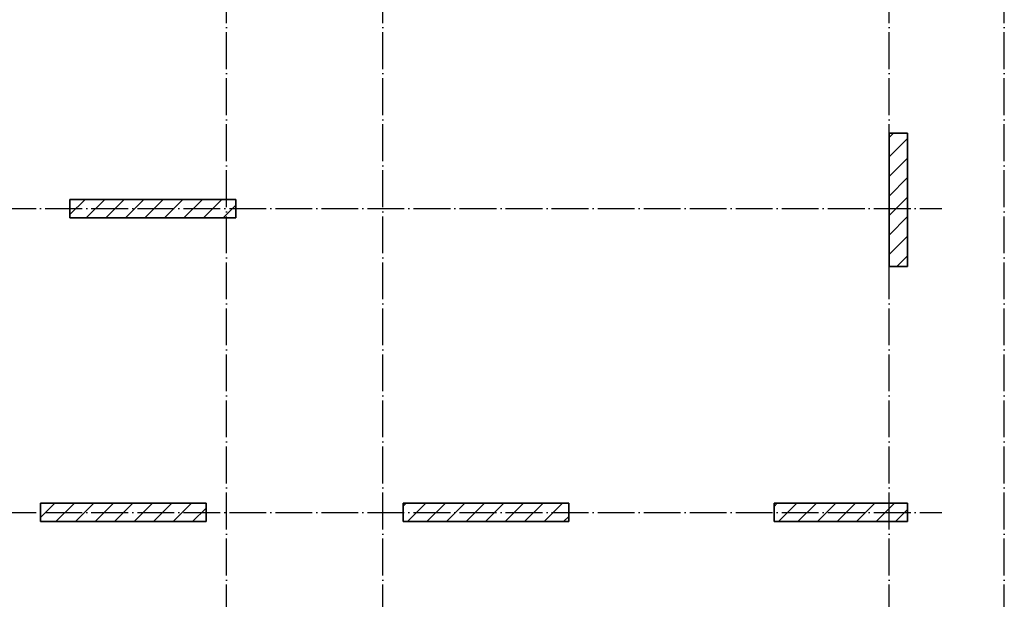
# Model space of a CAD drawing. Header units: millimetres. Extents: x -49773 to 2322955, y -3321 to 58485.
# Tile 63 of 256: x 271930 to 282627, y 34101 to 40397. Entities that reach past the tile are written whole.
import ezdxf

# ---------------------------------------------------------------- set-up
doc = ezdxf.new("R2010")
doc.units = ezdxf.units.MM
doc.linetypes.add('______11', pattern=[500, 400, -50, 0, -50])
doc.linetypes.add('______5', pattern=[1100, 800, -100, 100, -100])
doc.layers.add('Осевая линия_ общее', color=7, linetype='______5', lineweight=13, true_color=0xa0a0a0)

msp = doc.modelspace()

# ---------------------------------------------------------------- linework, layer by layer
at = {"color": 7, "linetype": 'Continuous', "lineweight": 35, "transparency": 33554687}
for p, q in [((281376.6, 39164.7), (281376.6, 37714.7)), ((281576.6, 39164.7), (281376.6, 39164.7)), ((281576.6, 37714.7), (281576.6, 39164.7)), ((274276.6, 38444.9), (272476.6, 38444.9)), ((272476.6, 38444.9), (272476.6, 38244.9)), ((274276.6, 38244.9), (274276.6, 38444.9)), ((272476.6, 38244.9), (274276.6, 38244.9)), ((281376.6, 37714.7), (281576.6, 37714.7)), ((273956.6, 35144.9), (272156.6, 35144.9)), ((272156.6, 35144.9), (272156.6, 34944.9)), ((273956.6, 34944.9), (273956.6, 35144.9)), ((277896.6, 35144.9), (276096.6, 35144.9)), ((276096.6, 35144.9), (276096.6, 34944.9)), ((277896.6, 34944.9), (277896.6, 35144.9)), ((281576.6, 35144.9), (280126.6, 35144.9)), ((280126.6, 35144.9), (280126.6, 34944.9)), ((281576.6, 34944.9), (281576.6, 35144.9)), ((272156.6, 34944.9), (273956.6, 34944.9)), ((276096.6, 34944.9), (277896.6, 34944.9)), ((280126.6, 34944.9), (281576.6, 34944.9))]:
    msp.add_line(p, q, dxfattribs=at)
at = {"color": 253, "linetype": '______11', "lineweight": 18, "true_color": 0xababab, "transparency": 33554687}
for p, q in [((281376.6, 39118.4), (281422.9, 39164.7)), ((281376.6, 38694.1), (281576.6, 38894.1)), ((272476.6, 38279.4), (272642.1, 38444.9)), ((272866.4, 38244.9), (273066.4, 38444.9)), ((273290.6, 38244.9), (273490.6, 38444.9)), ((273714.9, 38244.9), (273914.9, 38444.9)), ((281376.6, 38269.9), (281576.6, 38469.9)), ((274139.2, 38244.9), (274276.6, 38382.4)), ((281376.6, 37845.6), (281576.6, 38045.6)), ((272156.6, 34989.6), (272312, 35144.9)), ((272536.2, 34944.9), (272736.2, 35144.9)), ((272960.5, 34944.9), (273160.5, 35144.9)), ((273384.7, 34944.9), (273584.7, 35144.9)), ((273809, 34944.9), (273956.6, 35092.5)), ((276096.6, 35111.2), (276130.3, 35144.9)), ((276354.6, 34944.9), (276554.6, 35144.9)), ((276778.9, 34944.9), (276978.9, 35144.9)), ((277203.1, 34944.9), (277403.1, 35144.9)), ((277627.4, 34944.9), (277827.4, 35144.9)), ((280173, 34944.9), (280373, 35144.9)), ((280597.2, 34944.9), (280797.2, 35144.9)), ((281021.5, 34944.9), (281221.5, 35144.9)), ((281445.8, 34944.9), (281576.6, 35075.8))]:
    msp.add_line(p, q, dxfattribs=at)
at = {"color": 253, "linetype": '______5', "lineweight": 18, "true_color": 0xababab, "transparency": 33554687}
for p, q in [((281376.6, 38906.3), (281576.6, 39106.3)), ((281376.6, 38482), (281576.6, 38682)), ((272654.2, 38244.9), (272854.2, 38444.9)), ((273078.5, 38244.9), (273278.5, 38444.9)), ((273502.8, 38244.9), (273702.8, 38444.9)), ((273927, 38244.9), (274127, 38444.9)), ((281376.6, 38057.8), (281576.6, 38257.7)), ((281457.8, 37714.7), (281576.6, 37833.5)), ((272324.1, 34944.9), (272524.1, 35144.9)), ((272748.4, 34944.9), (272948.4, 35144.9)), ((273172.6, 34944.9), (273372.6, 35144.9)), ((273596.9, 34944.9), (273796.9, 35144.9)), ((276142.5, 34944.9), (276342.5, 35144.9)), ((276566.7, 34944.9), (276766.7, 35144.9)), ((276991, 34944.9), (277191, 35144.9)), ((277415.3, 34944.9), (277615.3, 35144.9)), ((280126.6, 35110.7), (280160.8, 35144.9)), ((280385.1, 34944.9), (280585.1, 35144.9)), ((280809.4, 34944.9), (281009.4, 35144.9)), ((281233.6, 34944.9), (281433.6, 35144.9)), ((277839.5, 34944.9), (277896.6, 35002))]:
    msp.add_line(p, q, dxfattribs=at)
at = {"layer": 'Осевая линия_ общее', "color": 253, "linetype": '______11', "lineweight": -3, "true_color": 0xa0a0a0, "transparency": 33554687}
for p, q in [((274176.6, 7354.9), (274176.6, 57434.9)), ((275876.6, 7354.9), (275876.6, 57434.9)), ((281376.6, 7354.9), (281376.6, 57434.9)), ((282626.6, 7354.9), (282626.6, 49944.9)), ((264706.6, 38344.9), (281946.6, 38344.9)), ((264706.6, 35044.9), (281946.6, 35044.9))]:
    msp.add_line(p, q, dxfattribs=at)

doc.saveas('drawing.dxf')
